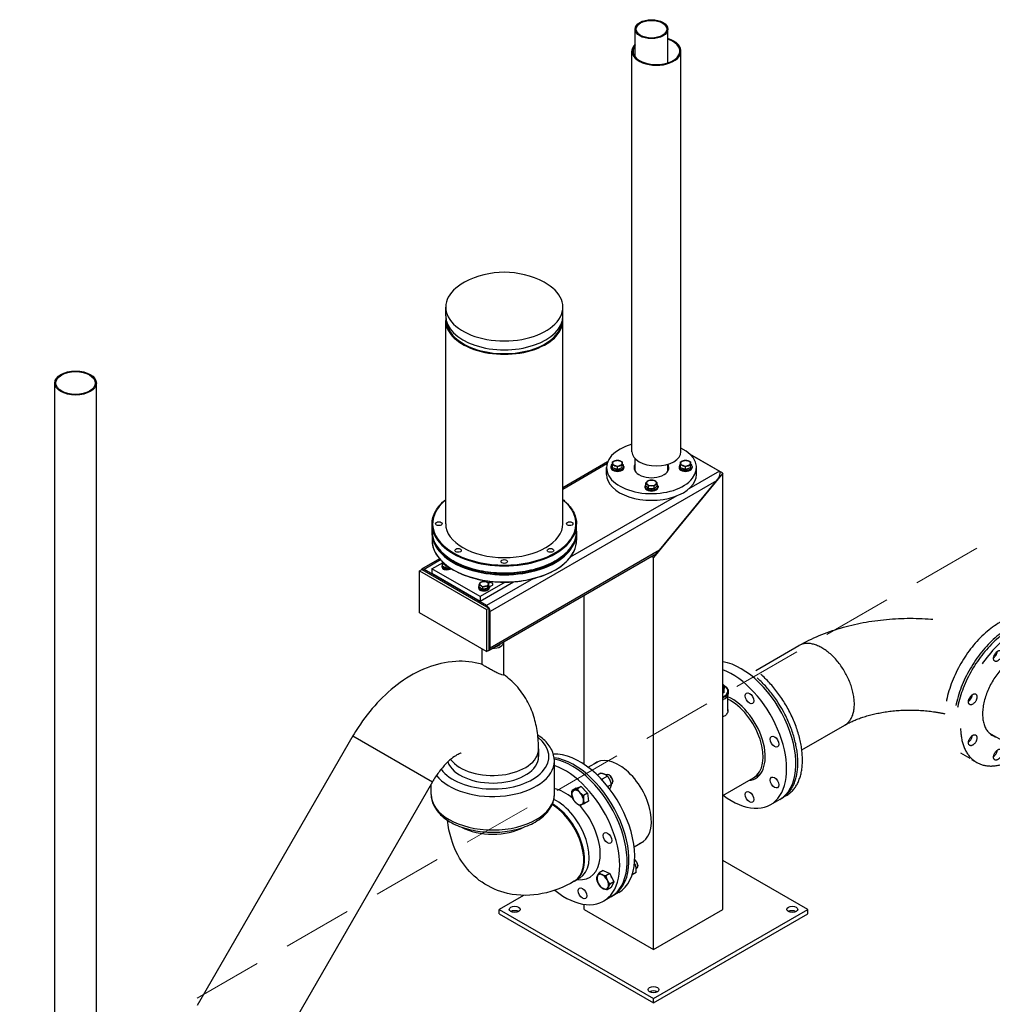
# Model space of a CAD drawing. Header units: millimetres. Extents: x -3789 to 8091, y -6405 to 1995.
# Tile 4 of 48: x -2703 to -1811, y -4896 to -3993. Entities that reach past the tile are written whole.
import ezdxf

# ---------------------------------------------------------------- set-up
doc = ezdxf.new("R2010")
doc.units = ezdxf.units.MM
doc.header["$LTSCALE"] = 20
doc.linetypes.add('HIDDEN', pattern=[9.525, 6.35, -3.175])
doc.layers.add('01-LINIE-025', color=1, linetype='CONTINUOUS')
doc.layers.add('02-LINIE-035', color=2, linetype='CONTINUOUS')
doc.layers.add('03-LINIE-050', color=3, linetype='CONTINUOUS', lineweight=13)

# ---------------------------------------------------------------- blocks, each defined once
blk = doc.blocks.new('A$C6add44f2')
at = {"layer": '03-LINIE-050', "linetype": 'HIDDEN'}
blk.add_line((0, 0), (-3747.7, -2163.7), dxfattribs=at)
blk = doc.blocks.new('A$Ccf1ddd91')
at = {"layer": '02-LINIE-035'}
for p, q in [((-316.7, 1572.4), (-316.7, 1622.7)), ((-256.4, 1560.9), (-256.4, 1622.7)), ((-322.4, 847.7), (-322.4, 1582.5)), ((-232.4, 847.7), (-232.4, 1582.5)), ((-664, 1096.7), (-664, 1113)), ((-449, 1096.7), (-449, 1113)), ((-664, 715.7), (-664, 1088.5)), ((-449, 715.7), (-449, 1088.5)), ((-1380.8, -243.1), (-1380.8, 973.7)), ((-1304.7, -243.1), (-1304.7, 973.7)), ((-316.7, 812.3), (-316.7, 834.9)), ((-155.6, 808.3), (-216.1, 843.3)), ((-216.1, 843.3), (-161.9, 812)), ((-367, 828.9), (-449, 781.6)), ((-368.2, 825.2), (-449, 778.5)), ((-369, 806.2), (-369, 818.5)), ((-361, 820.5), (-361, 818.5)), ((-358, 818), (-358, 823)), ((-349, 815), (-358, 818)), ((-349, 815), (-349, 820)), ((-340, 818), (-349, 815)), ((-340, 818), (-340, 823)), ((-337, 820.5), (-337, 818.5)), ((-256.4, 812.3), (-256.4, 824.7)), ((-236, 820.5), (-236, 818.5)), ((-233, 818), (-233, 823)), ((-224, 815), (-233, 818)), ((-224, 815), (-224, 820)), ((-215, 818), (-224, 815)), ((-215, 818), (-215, 823)), ((-212, 820.5), (-212, 818.5)), ((-204, 806.2), (-204, 818.5)), ((-155.6, 808.3), (-282.8, 653.4)), ((-161.9, 812), (-218.2, 779.5)), ((-155.6, 8.2), (-155.6, 808.3)), ((-167, 794.4), (-582.7, 554.4)), ((-298.5, 784.4), (-298.5, 782.4)), ((-296.9, 784.9), (-296.9, 789.9)), ((-291.7, 779.7), (-296.9, 784.9)), ((-291.7, 779.7), (-291.7, 784.7)), ((-281.3, 779.7), (-291.7, 779.7)), ((-276.1, 784.9), (-281.3, 779.7)), ((-281.3, 779.7), (-281.3, 784.7)), ((-276.1, 784.9), (-276.1, 789.9)), ((-274.5, 784.4), (-274.5, 782.4)), ((-271.6, 667), (-167, 794.4)), ((-240.3, 766.7), (-435.5, 654.1)), ((-689, 701.8), (-689, 714.8)), ((-424, 701.8), (-424, 714.8)), ((-689, 698.5), (-689, 685.4)), ((-424, 698.5), (-424, 685.4)), ((-675.1, 651.1), (-708.1, 632)), ((-281.6, 658.2), (-584.5, 483.3)), ((-271.6, 667), (-582.7, 487.4)), ((-282.8, 653.4), (-286.4, 655.4)), ((-282.8, -65.3), (-282.8, 653.4)), ((-673.3, 649.1), (-703.6, 631.6)), ((-689.1, 633), (-668.9, 644.7)), ((-689.1, 633), (-689.1, 624.8)), ((-600.7, 582), (-689.1, 633)), ((-670.8, 638.7), (-670.8, 637.1)), ((-669.7, 637.8), (-669.7, 642)), ((-663.2, 634), (-669.7, 637.8)), ((-668.6, 632.6), (-668.6, 633.4)), ((-663.2, 634), (-663.2, 638.2)), ((-656.7, 635.1), (-663.2, 634)), ((-712.1, 629.1), (-707.8, 631.6)), ((-712.1, 629.1), (-589, 558.1)), ((-712.1, 552.4), (-712.1, 629.1)), ((-707.8, 631.6), (-584.8, 560.5)), ((-589, 565.4), (-703.6, 631.6)), ((-689.1, 624.8), (-600.7, 573.8)), ((-665.8, 632.1), (-665.8, 631.7)), ((-503.1, 615), (-589, 565.4)), ((-603.6, 599.9), (-603.6, 598.3)), ((-602.5, 599), (-602.5, 603.2)), ((-596, 595.3), (-602.5, 599)), ((-600.7, 573.8), (-539.4, 609.2)), ((-554.7, 608.5), (-600.7, 582)), ((-596, 595.3), (-596, 599.4)), ((-587.1, 596.6), (-596, 595.3)), ((-584.7, 601.8), (-587.1, 596.6)), ((-587.1, 596.6), (-587.1, 600.8)), ((-584.7, 601.8), (-584.7, 605.9)), ((-578.8, 602.6), (-583.6, 599.8)), ((-583.6, 599.9), (-583.6, 598.3)), ((-601.4, 594.7), (-601.4, 593.8)), ((-600.7, 582), (-600.7, 573.8)), ((-598.6, 593.3), (-598.6, 593)), ((-410.1, 274.4), (-410.1, 584)), ((-589, 558.1), (-584.8, 560.5)), ((-584.8, 560.5), (-584.8, 483.8)), ((-589, 481.3), (-712.1, 552.4)), ((-589, 558.1), (-589, 481.3)), ((-582.7, 487.4), (-582.7, 554.4)), ((-564.3, 494.8), (-563.6, 495.2)), ((-557.7, 498.5), (-557.7, 438.2)), ((-597.7, 486.3), (-597.7, 457.9)), ((-589, 481.3), (-584.8, 483.8)), ((-153, 406.1), (-155.6, 404.6)), ((-153, 406.1), (-153, 413.4)), ((-146.3, 372), (-146.3, 400.4)), ((-145.2, 404.6), (-145.2, 407.8)), ((-834.1, 326.4), (-1119.7, -168.3)), ((-834.1, 326.4), (-688.3, 242.3)), ((-493.6, 302.5), (-493.6, 288.6)), ((-464.7, 219.2), (-464.7, 280.5)), ((-402.5, 269), (-384.7, 279.2)), ((-379.5, 257.9), (-385.6, 254.4)), ((-370.4, 254.9), (-369.6, 255.4)), ((-363.5, 254.2), (-364.6, 254.9)), ((-99.3, 249.6), (-86.2, 257.2)), ((-688.3, 242.3), (-974, -252.5)), ((-690.7, 219.2), (-690.7, 238.1)), ((-367.3, 252.8), (-377.2, 247.1)), ((-359.9, 237.3), (-366.6, 233.4)), ((-360, 237.8), (-359.6, 238)), ((-357.5, 243.9), (-357.5, 242.6)), ((-155.6, 217.2), (-99.3, 249.6)), ((-424.9, 230.4), (-432.2, 226.1)), ((-424.9, 230.4), (-415.2, 233.4)), ((-415.2, 233.4), (-422.5, 229.1)), ((-415.2, 233.4), (-403.9, 221.4)), ((-403.9, 221.4), (-411.2, 217.2)), ((-403.9, 221.4), (-402.3, 206.5)), ((-402.3, 206.5), (-409.6, 202.2)), ((-51.1, 210.1), (-68.1, 200.3)), ((-318.3, 123.2), (-300.6, 133.5)), ((-316.4, 90.9), (-318, 89.9)), ((0, 8.2), (-155.6, 98)), ((-375.1, 79.4), (-382.4, 75.2)), ((-375.1, 79.4), (-363, 74.2)), ((-363, 74.2), (-370.3, 70)), ((-363, 74.2), (-355.5, 58.7)), ((-314.8, 75.9), (-322, 71.8)), ((-314.5, 83), (-313.7, 83.5)), ((-311.6, 89.3), (-311.6, 88.1)), ((-418.3, 65.5), (-426.7, 60.6)), ((-423.9, 62.3), (-413.3, 63.1)), ((-355.5, 58.7), (-362.8, 54.5)), ((-355.5, 58.7), (-360.2, 48.4)), ((-360.2, 48.4), (-367.5, 44.1)), ((-346.7, 39.5), (-357.3, 33.4)), ((-521.1, 33.9), (-565.7, 8.2)), ((-360.8, 31.3), (-374.2, 23.6)), ((-565.7, 8.2), (-282.8, -155.1)), ((-565.7, 0), (-565.7, 8.2)), ((-565.7, 0), (-282.8, -163.3)), ((-410.1, 8.2), (-410.1, 17.6)), ((-410.1, 8.2), (-282.8, -65.3)), ((-282.8, -155.1), (0, 8.2)), ((-282.8, -65.3), (-155.6, 8.2)), ((-282.8, -163.3), (0, 0)), ((0, 0), (0, 8.2)), ((-282.8, -163.3), (-282.8, -155.1))]:
    blk.add_line(p, q, dxfattribs=at)
blk.add_arc((-556.5, 1021.8), 155, 61.9233, 118.0767, dxfattribs=at)
for centre, major_axis in [((-286.5, 1622.7), (30.1, 0)), ((-286.5, 1622.7), (-28.1, 0)), ((-1342.8, 973.7), (38.1, 0)), ((-1342.8, 973.7), (36.1, 0)), ((-676.5, 715.7), (-6, 0)), ((-436.5, 715.7), (6, 0)), ((-641.3, 666.7), (-6, 0)), ((-471.6, 666.7), (-6, 0)), ((-556.5, 646.4), (-6, 0)), ((-106.8, 395.5), (-5.5, 9.53)), ((-60.9, 316), (-5.5, 9.53)), ((-60.9, 241), (5.5, -9.53)), ((-106.8, 214.5), (5.5, -9.53)), ((-367.1, 139.2), (-5.5, 9.53)), ((-413, 37.7), (-5.5, 9.53)), ((-537.4, 8.2), (-10, 0)), ((-28.3, 8.2), (10, 0)), ((-282.8, -138.8), (10, 0))]:
    blk.add_ellipse(centre, major_axis=major_axis, ratio=0.57735, dxfattribs=at)
for centre, major_axis, ratio, start_param, end_param in [((-277.4, 1582.5), (43, 0), 0.57735, 2.720084, 7.342061), ((-277.4, 1582.5), (45, 0), 0.57735, 2.629903, 7.366863), ((-556.5, 1113), (-107.5, 0), 0.57735, 5.458265, 10.249698), ((-556.5, 1088.5), (-107.5, 0), 0.57735, 6.21736, 9.490603), ((-556.5, 1096.7), (-107.5, 0), 0.57735, 0, 3.141593), ((-556.5, 1088.5), (-105.5, 0), 0.57735, 0.07581, 3.065783), ((-286.5, 818.5), (-82.5, 0), 0.57735, 5.16278, 10.280608), ((-349, 826.6), (-9, 0), 0.57735, 5.235988, 6.283185), ((-349, 826.6), (-9, 0), 0.57735, 4.18879, 5.235988), ((-349, 826.6), (9, 0), 0.57735, 0, 1.047198), ((-277.4, 847.7), (45, 0), 0.57735, 3.141593, 6.283185), ((-224, 826.6), (-9, 0), 0.57735, 5.235988, 6.283185), ((-224, 826.6), (-9, 0), 0.57735, 4.18879, 5.235988), ((-224, 826.6), (9, 0), 0.57735, 0, 1.047198), ((-349, 820.5), (-12, 0), 0.57735, 5.560451, 10.147512), ((-349, 818.5), (-12, 0), 0.57735, 0, 3.141593), ((-349, 826.6), (-9, 0), 0.57735, 0, 1.047198), ((-349, 820.5), (-8.31, 0), 0.57735, 0.937511, 1.156884), ((-349, 826.6), (9, 0), 0.57735, 4.18879, 5.235988), ((-349, 820.5), (-8.31, 0), 0.57735, 1.984708, 2.204082), ((-349, 826.6), (9, 0), 0.57735, 5.235988, 6.283185), ((-286.5, 818.5), (32, 0), 0.57735, 2.799896, 6.624882), ((-224, 820.5), (-12, 0), 0.57735, 5.560451, 10.147512), ((-224, 818.5), (-12, 0), 0.57735, 0, 3.141593), ((-224, 826.6), (-9, 0), 0.57735, 0, 1.047198), ((-224, 820.5), (-8.31, 0), 0.57735, 0.937511, 1.156884), ((-224, 826.6), (9, 0), 0.57735, 4.18879, 5.235988), ((-224, 820.5), (-8.31, 0), 0.57735, 1.984708, 2.204082), ((-224, 826.6), (9, 0), 0.57735, 5.235988, 6.283185), ((-286.5, 806.2), (-82.5, 0), 0.57735, 0, 3.141593), ((-286.5, 806.2), (-32, 0), 0.57735, 5.941489, 5.945339), ((-286.5, 790.5), (-9, 0), 0.57735, 4.712389, 5.759587), ((-286.5, 790.5), (-9, 0), 0.57735, 3.665191, 4.712389), ((-286.5, 806.2), (32, 0), 0.57735, 0.337847, 0.341697), ((-173.4, 798), (11.9, 13.6), 0.398723, 4.791202, 6.361999), ((-286.5, 784.4), (-12, 0), 0.57735, 5.759587, 9.948377), ((-286.5, 782.4), (-12, 0), 0.57735, 0, 3.141593), ((-286.5, 790.5), (-9, 0), 0.57735, 5.759587, 6.806784), ((-286.5, 790.5), (9, 0), 0.57735, 3.665191, 4.712389), ((-286.5, 784.4), (-8.31, 0), 0.57735, 1.372057, 1.769535), ((-286.5, 790.5), (9, 0), 0.57735, 4.712389, 5.759587), ((-286.5, 790.5), (9, 0), 0.57735, 5.759587, 6.806784), ((-556.5, 715.7), (131.5, 0), 0.57735, 2.527837, 6.896941), ((-556.5, 714.8), (-132.5, 0), 0.57735, 0, 3.141593), ((-556.5, 715.7), (107.5, 0), 0.57735, 3.141593, 6.283185), ((-556.5, 701.8), (132.5, 0), 0.57735, 3.141593, 6.283185), ((-556.5, 698.5), (-132.5, 0), 0.57735, 0, 3.141593), ((-556.5, 685.4), (132.5, 0), 0.57735, 3.141593, 6.283185), ((-556.5, 699.3), (131.5, 0), 0.57735, 3.380454, 6.044324), ((-278, 670.7), (11.9, 13.6), 0.398723, 4.005804, 4.791202), ((-703.6, 624.2), (-4.5, 7.79), 0.57735, 5.497787, 6.623022), ((-660.8, 638.7), (-10, 0), 0.57735, 5.814768, 8.467526), ((-660.8, 637.1), (-10, 0), 0.57735, 0, 2.375011), ((-664.9, 634.7), (-5.25, 0), 0.57735, 6.208236, 7.928931), ((-660.8, 643.9), (-8, 0), 0.57735, 6.155993, 7.068583), ((-660.8, 643.9), (8, 0), 0.57735, 3.926991, 4.464577), ((-660.8, 638.7), (-7.31, 0), 0.57735, 1.640356, 2.024836), ((-577.7, 646.3), (62.5, 0), 0.57735, 4.241316, 4.568029), ((-593.6, 599.9), (-10, 0), 0.57735, 5.814768, 9.893195), ((-593.6, 598.3), (-10, 0), 0.57735, 0, 3.141593), ((-597.7, 595.9), (-5.25, 0), 0.57735, 6.208236, 7.928931), ((-593.6, 605.1), (-8, 0), 0.57735, 6.021386, 7.068583), ((-593.6, 605.1), (-8, 0), 0.57735, 4.974188, 6.021386), ((-593.6, 605.1), (8, 0), 0.57735, 3.926991, 4.974188), ((-593.6, 605.1), (-8, 0), 0.57735, 3.926991, 4.974188), ((-593.6, 599.9), (-7.32, 0), 0.57735, 1.640356, 2.024836), ((-593.6, 605.1), (8, 0), 0.57735, 4.974188, 6.021386), ((-593.6, 605.1), (8, 0), 0.57735, 6.021386, 7.068583), ((-582.5, 604.7), (5.25, 0), 0.57735, 5.497787, 8.570532), ((-589, 558.1), (-4.5, 7.79), 0.57735, 3.926991, 5.497787), ((-577.7, 498.5), (20, 0), 0.57735, 4.683513, 6.312062), ((-577.7, 498.5), (15, 0), 0.57735, 5.082982, 5.864995), ((-577.7, 502.6), (19, 0), 0.57735, 5.328352, 5.497787), ((-577.7, 503.4), (-20, 0), 0.57735, 2.191059, 2.52133), ((-589, 491.1), (4.5, -7.79), 0.57735, 5.943348, 7.068583), ((-122.3, 333.5), (71.2, -123.4), 0.57735, 0, 2.692312), ((-139.3, 323.7), (71.2, -123.4), 0.57735, 5.3441, 8.801492), ((-169.7, 418.5), (14.3, 0), 0.57735, 6.125187, 6.441183), ((-169.7, 408.7), (23.5, 0), 0.57735, 5.358133, 7.149407), ((-169.7, 407.8), (24.5, 0), 0.57735, 5.327721, 6.283185), ((-169.7, 404.6), (24.5, 0), 0.57735, 5.327721, 6.283185), ((-139.3, 323.7), (43.5, -75.3), 0.57735, 6.026518, 8.753506), ((-169.7, 403.8), (23.4, 0), 0.57735, 5.361357, 5.410775), ((-141.4, 322.5), (42.1, -72.9), 0.57735, 0, 2.438371), ((-141.4, 322.5), (42.1, -72.9), 0.57735, 0, 2.438371), ((-577.7, 288.6), (103, 0), 0.57735, 3.544869, 6.914924), ((-577.7, 302.5), (84.2, 0), 0.57735, 3.549572, 6.283185), ((-417.9, 162.9), (-71.3, 123.4), 0.57735, 3.141593, 6.000629), ((-577.7, 280.5), (113, 0), 0.57735, 3.560234, 6.283185), ((-577.7, 288.6), (84.2, 0), 0.57735, 3.348229, 6.283185), ((-428.5, 156.8), (71.2, -123.4), 0.57735, 6.258372, 9.010943), ((-432, 154.7), (71.2, -123.4), 0.57735, 0, 2.687544), ((-445.5, 147), (71.3, -123.4), 0.57735, 5.312659, 8.831392), ((-346.5, 204.1), (-42.3, 73.2), 0.57735, 3.050545, 6.374233), ((-343.7, 205.8), (-42.2, 73.2), 0.57735, 0.033479, 0.091048), ((-364.6, 246.7), (-5, 8.66), 0.57735, 3.141593, 6.283185), ((-363.5, 247.3), (-4.23, 7.33), 0.57735, 3.926926, 5.497852), ((-122.3, 333.5), (43.5, -75.3), 0.57735, 6.026518, 6.086863), ((-122.3, 333.5), (43.1, -74.6), 0.57735, 6.067289, 6.110507), ((-577.7, 219.2), (113, 0), 0.57735, 3.141593, 6.283185), ((-445.5, 147), (-46, 79.7), 0.57735, 5.270288, 5.797856), ((-421.8, 213.6), (-7.5, 13), 0.57735, 6.152286, 7.199483), ((-421.8, 213.6), (7.5, -13), 0.57735, 4.057891, 5.105088), ((-421.8, 213.6), (-7.5, 13), 0.57735, 5.105088, 6.152286), ((-421.8, 213.6), (-7.5, 13), 0.57735, 4.057891, 5.105088), ((-413, 218.7), (7, -12.2), 0.57735, 1.822242, 2.104748), ((-470.2, 132.7), (42.1, -72.9), 0.57735, 0, 2.331302), ((-468.8, 133.5), (42.1, -72.9), 0.57735, 6.266379, 8.628803), ((-460.3, 138.4), (42.1, -72.9), 0.57735, 0, 2.446434), ((-421.8, 213.6), (7.5, -13), 0.57735, 5.105088, 6.152286), ((-445.5, 147), (46, -79.7), 0.57735, 6.015683, 8.207086), ((-421.8, 213.6), (7.5, -13), 0.57735, 6.152286, 7.199483), ((-577.7, 194.7), (-84.2, 0), 0.57735, 0.822101, 2.319492), ((-577.7, 194.7), (84.2, 0), 0.57735, 3.963693, 5.461085), ((-343.7, 205.8), (42.2, -73.2), 0.57735, 6.192137, 6.249707), ((-317.6, 92.8), (-4.23, 7.33), 0.57735, 3.926926, 5.440173), ((-318.7, 92.2), (5, -8.66), 0.57735, 0, 2.153566), ((-375.9, 59.1), (-7.5, 13), 0.57735, 5.628687, 6.675884), ((-375.9, 59.1), (-7.5, 13), 0.57735, 0.392699, 1.439897), ((-375.9, 59.1), (7.5, -13), 0.57735, 4.581489, 5.628687), ((-375.9, 59.1), (-7.5, 13), 0.57735, 4.581489, 5.628687), ((-375.9, 59.1), (7.5, -13), 0.57735, 0.392699, 1.439897), ((-367.1, 64.2), (7, -12.2), 0.57735, 1.264265, 1.615528), ((-375.9, 59.1), (7.5, -13), 0.57735, 5.628687, 6.675884), ((-537.4, 0), (-10, 0), 0.57735, 3.926991, 5.497787), ((-28.3, 0), (-10, 0), 0.57735, 3.926991, 5.497787), ((-282.8, -147), (-10, 0), 0.57735, 3.926991, 5.497787)]:
    blk.add_ellipse(centre, major_axis=major_axis, ratio=ratio, start_param=start_param, end_param=end_param, dxfattribs=at)
for points, weights in [([(-358, 829), (-355.6, 830.4), (-353.5, 831.1)], [1, 1.0379548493, 1]), ([(-353.5, 831.1), (-351.4, 831.8), (-349, 832)], [1, 1.0379548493, 1]), ([(-349, 832), (-346.6, 831.8), (-344.5, 831.1)], [1, 1.0379548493, 1]), ([(-344.5, 831.1), (-342.4, 830.4), (-340, 829)], [1, 1.0379548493, 1]), ([(-233, 829), (-230.6, 830.4), (-228.5, 831.1)], [1, 1.0379548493, 1]), ([(-228.5, 831.1), (-226.4, 831.8), (-224, 832)], [1, 1.0379548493, 1]), ([(-224, 832), (-221.6, 831.8), (-219.5, 831.1)], [1, 1.0379548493, 1]), ([(-219.5, 831.1), (-217.4, 830.4), (-215, 829)], [1, 1.0379548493, 1]), ([(-358, 826.6), (-358, 828), (-358, 829)], [1, 1.0379548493, 1]), ([(-358, 823), (-358, 825.2), (-358, 826.6)], [1, 1.0379548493, 1]), ([(-353.5, 822.1), (-355.6, 822.8), (-358, 823)], [1, 1.0379548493, 1]), ([(-349, 820), (-351.4, 821.4), (-353.5, 822.1)], [1, 1.0379548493, 1]), ([(-344.5, 822.1), (-346.6, 821.4), (-349, 820)], [1, 1.0379548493, 1]), ([(-340, 823), (-342.4, 822.8), (-344.5, 822.1)], [1, 1.0379548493, 1]), ([(-340, 829), (-340, 828), (-340, 826.6)], [1, 1.0379548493, 1]), ([(-340, 826.6), (-340, 825.2), (-340, 823)], [1, 1.0379548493, 1]), ([(-233, 826.6), (-233, 828), (-233, 829)], [1, 1.0379548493, 1]), ([(-233, 823), (-233, 825.2), (-233, 826.6)], [1, 1.0379548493, 1]), ([(-228.5, 822.1), (-230.6, 822.8), (-233, 823)], [1, 1.0379548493, 1]), ([(-224, 820), (-226.4, 821.4), (-228.5, 822.1)], [1, 1.0379548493, 1]), ([(-219.5, 822.1), (-221.6, 821.4), (-224, 820)], [1, 1.0379548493, 1]), ([(-215, 823), (-217.4, 822.8), (-219.5, 822.1)], [1, 1.0379548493, 1]), ([(-215, 829), (-215, 828), (-215, 826.6)], [1, 1.0379548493, 1]), ([(-215, 826.6), (-215, 825.2), (-215, 823)], [1, 1.0379548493, 1]), ([(-294.3, 793.1), (-293.1, 794.3), (-291.7, 795.1)], [1, 1.0379548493, 1]), ([(-291.7, 795.1), (-288.9, 795.7), (-286.5, 795.7)], [1, 1.0379548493, 1]), ([(-286.5, 795.7), (-284.1, 795.7), (-281.3, 795.1)], [1, 1.0379548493, 1]), ([(-281.3, 795.1), (-279.9, 794.3), (-278.7, 793.1)], [1, 1.0379548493, 1]), ([(-296.9, 789.9), (-295.5, 791.9), (-294.3, 793.1)], [1, 1.0379548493, 1]), ([(-294.3, 787.9), (-295.5, 789.1), (-296.9, 789.9)], [1, 1.0379548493, 1]), ([(-291.7, 784.7), (-293.1, 786.7), (-294.3, 787.9)], [1, 1.0379548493, 1]), ([(-286.5, 785.3), (-288.9, 785.3), (-291.7, 784.7)], [1, 1.0379548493, 1]), ([(-281.3, 784.7), (-284.1, 785.3), (-286.5, 785.3)], [1, 1.0379548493, 1]), ([(-278.7, 787.9), (-279.9, 786.7), (-281.3, 784.7)], [1, 1.0379548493, 1]), ([(-278.7, 793.1), (-277.5, 791.9), (-276.1, 789.9)], [1, 1.0379548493, 1]), ([(-276.1, 789.9), (-277.5, 789.1), (-278.7, 787.9)], [1, 1.0379548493, 1]), ([(-669.7, 642), (-669.2, 643.5), (-668.8, 644.6)], [1, 1.02963209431, 1.0129954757]), ([(-666.4, 640.7), (-668, 641.5), (-669.7, 642)], [1, 1.0379548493, 1]), ([(-663.2, 638.2), (-664.9, 639.8), (-666.4, 640.7)], [1, 1.0379548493, 1]), ([(-661.8, 638.7), (-662.5, 638.5), (-663.2, 638.2)], [1.01576922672, 1.0111746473, 1]), ([(-602.5, 603.2), (-601.9, 605.1), (-601.3, 606.3)], [1, 1.0379548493, 1]), ([(-599.3, 601.9), (-600.8, 602.8), (-602.5, 603.2)], [1, 1.0379548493, 1]), ([(-601.3, 606.3), (-600.8, 607.5), (-600.1, 608.3)], [1, 1.0379548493, 1]), ([(-600.1, 608.3), (-597.8, 609.3), (-595.7, 609.6)], [1, 1.0379548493, 1]), ([(-596, 599.4), (-597.8, 601), (-599.3, 601.9)], [1, 1.0379548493, 1]), ([(-591.5, 600.7), (-593.6, 600.4), (-596, 599.4)], [1, 1.0379548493, 1]), ([(-595.7, 609.6), (-593.6, 609.9), (-591.2, 609.7)], [1, 1.0379548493, 1]), ([(-587.1, 600.8), (-589.5, 601), (-591.5, 600.7)], [1, 1.0379548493, 1]), ([(-591.2, 609.7), (-589.5, 609.3), (-588, 608.4)], [1, 1.0379548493, 1]), ([(-588, 608.4), (-586.4, 607.5), (-584.7, 605.9)], [1, 1.0379548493, 1]), ([(-585.9, 604), (-586.4, 602.8), (-587.1, 600.8)], [1, 1.0379548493, 1]), ([(-584.7, 605.9), (-585.3, 605.1), (-585.9, 604)], [1, 1.0379548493, 1]), ([(-367.3, 252.8), (-371.6, 256.4), (-379.5, 257.9)], [1, 1.15470053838, 1]), ([(-378.6, 247.4), (-377.9, 247.2), (-377.2, 247.1)], [1.02354020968, 1.01283497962, 1]), ([(-377.2, 247.1), (-377, 246.2), (-376.8, 245.4)], [1, 1.01333449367, 1.02437024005]), ([(-359.9, 237.3), (-361.8, 246), (-367.3, 252.8)], [1, 1.15470053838, 1]), ([(-363.2, 229), (-360.3, 233.7), (-359.9, 237.3)], [1.04183104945, 1.12976611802, 1]), ([(-432.4, 218.1), (-432.7, 221.6), (-432.2, 226.1)], [1, 1.0379548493, 1]), ([(-430.6, 211.2), (-432, 214.6), (-432.4, 218.1)], [1, 1.0379548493, 1]), ([(-432.2, 226.1), (-430.6, 226.4), (-428.3, 227.1)], [1, 1.0379548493, 1]), ([(-428.3, 227.1), (-426, 227.8), (-422.5, 229.1)], [1, 1.0379548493, 1]), ([(-422.5, 229.1), (-420.4, 225.4), (-417.8, 222.6)], [1, 1.0379548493, 1]), ([(-417.8, 222.6), (-415.2, 219.8), (-411.2, 217.2)], [1, 1.0379548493, 1]), ([(-411.2, 217.2), (-411.7, 212.6), (-411.3, 209.2)], [1, 1.0379548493, 1]), ([(-425.9, 204.7), (-428.5, 207.4), (-430.6, 211.2)], [1, 1.0379548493, 1]), ([(-419.3, 199.2), (-423.3, 201.9), (-425.9, 204.7)], [1, 1.0379548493, 1]), ([(-415.4, 200.2), (-417.6, 199.5), (-419.3, 199.2)], [1, 1.0379548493, 1]), ([(-409.6, 202.2), (-413.1, 200.9), (-415.4, 200.2)], [1, 1.0379548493, 1]), ([(-411.3, 209.2), (-411, 205.7), (-409.6, 202.2)], [1, 1.0379548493, 1]), ([(-316.4, 90.9), (-317, 92), (-317.7, 93.1)], [1, 1.02261874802, 1.03862332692]), ([(-314.8, 75.9), (-313.8, 84.4), (-316.4, 90.9)], [1, 1.15470053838, 1]), ([(-385.7, 69.5), (-384.6, 71.9), (-382.4, 75.2)], [1, 1.0379548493, 1]), ([(-382.4, 75.2), (-380.1, 73.3), (-377.3, 72.1)], [1, 1.0379548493, 1]), ([(-387.1, 64.8), (-386.8, 67.1), (-385.7, 69.5)], [1, 1.0379548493, 1]), ([(-384.3, 56.5), (-386.1, 60.1), (-387.1, 64.8)], [1, 1.0379548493, 1]), ([(-379.7, 49.3), (-382.6, 52.9), (-384.3, 56.5)], [1, 1.0379548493, 1]), ([(-377.3, 72.1), (-374.5, 70.9), (-370.3, 70)], [1, 1.0379548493, 1]), ([(-370.3, 70), (-369.2, 65.3), (-367.5, 61.7)], [1, 1.0379548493, 1]), ([(-367.5, 61.7), (-365.8, 58.1), (-362.8, 54.5)], [1, 1.0379548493, 1]), ([(-362.8, 54.5), (-365, 51.2), (-366.1, 48.8)], [1, 1.0379548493, 1]), ([(-374.5, 46.2), (-377.4, 47.4), (-379.7, 49.3)], [1, 1.0379548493, 1]), ([(-367.5, 44.1), (-371.7, 45), (-374.5, 46.2)], [1, 1.0379548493, 1]), ([(-366.1, 48.8), (-367.2, 46.4), (-367.5, 44.1)], [1, 1.0379548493, 1])]:
    blk.add_rational_spline(points, weights, degree=2, dxfattribs=at)
for points, knots in [([(-689, 714.8), (-689, 723), (-686.7, 731.2), (-678.1, 746.4), (-671.9, 753.5), (-664, 759.9)], [3.9269908, 3.9269908, 3.9269908, 3.9269908, 4.2422504, 4.2422504, 4.5489805, 4.5489805, 4.5489805, 4.5489805]), ([(-449, 759.9), (-447.9, 759), (-446.9, 758.1), (-438.1, 750.4), (-432.2, 742.8), (-425.5, 728.3), (-424, 721.6), (-424, 714.8)], [6.4465938, 6.4465938, 6.4465938, 6.4465938, 6.4874272, 6.4874272, 6.8083439, 6.8083439, 7.0685835, 7.0685835, 7.0685835, 7.0685835]), ([(-424, 701.8), (-424, 693.6), (-426.2, 685.5), (-435, 669.9), (-441.6, 662.6), (-458.3, 649.4), (-468.6, 643.6), (-491.7, 634.2), (-504.6, 630.5), (-531.7, 625.8), (-545.9, 624.7), (-574.1, 625.1), (-588.2, 626.6), (-614.8, 632.2), (-627.3, 636.2), (-649.5, 646.4), (-659.2, 652.5), (-674.9, 666.2), (-680.8, 673.8), (-687.5, 688.3), (-689, 695), (-689, 701.8)], [0.785398, 0.785398, 0.785398, 0.785398, 1.100658, 1.100658, 1.419263, 1.419263, 1.740352, 1.740352, 2.061582, 2.061582, 2.382596, 2.382596, 2.703531, 2.703531, 3.024574, 3.024574, 3.345835, 3.345835, 3.666751, 3.666751, 3.926991, 3.926991, 3.926991, 3.926991]), ([(-689, 685.4), (-689, 677.3), (-686.7, 669.1), (-678, 653.6), (-671.4, 646.3), (-654.6, 633.1), (-644.4, 627.3), (-621.3, 617.8), (-608.4, 614.2), (-581.3, 609.4), (-567.1, 608.3), (-538.9, 608.8), (-524.8, 610.3), (-498.2, 615.9), (-485.7, 619.9), (-463.5, 630), (-453.7, 636.1), (-438.1, 649.9), (-432.2, 657.5), (-425.5, 672), (-424, 678.7), (-424, 685.4)], [2.356194, 2.356194, 2.356194, 2.356194, 2.671454, 2.671454, 2.990059, 2.990059, 3.311148, 3.311148, 3.632378, 3.632378, 3.953392, 3.953392, 4.274327, 4.274327, 4.595371, 4.595371, 4.916631, 4.916631, 5.237548, 5.237548, 5.497787, 5.497787, 5.497787, 5.497787]), ([(-597.7, 457.9), (-613.6, 462.5), (-629.9, 464), (-664.1, 462.1), (-681.7, 457.8), (-715.9, 444.6), (-732.2, 435.3), (-762.6, 413.5), (-776.6, 400.9), (-802.3, 373.2), (-814, 358.1), (-827.8, 336.9), (-831, 331.7), (-834.1, 326.4)], [4.07046, 4.07046, 4.07046, 4.07046, 4.286767, 4.286767, 4.548835, 4.548835, 4.834611, 4.834611, 5.120387, 5.120387, 5.406163, 5.406163, 5.497787, 5.497787, 5.497787, 5.497787]), ([(-557.7, 438.2), (-557.7, 438.1), (-557.7, 438), (-558.2, 437.7), (-559.2, 437.8), (-562.6, 438.9), (-565.1, 439.9), (-570.4, 442.5), (-573.1, 443.8), (-578.6, 446.8), (-581.2, 448.2), (-585.5, 450.6), (-587.3, 451.6), (-590.3, 453.3), (-591.5, 454), (-593.8, 455.3), (-594.7, 455.9), (-596.5, 457), (-597.1, 457.4), (-597.6, 457.7), (-597.7, 457.8), (-597.7, 457.9)], [-9.576084, -9.576084, -9.576084, -9.576084, -9.318355, -9.318355, -8.215184, -8.215184, -6.942868, -6.942868, -5.931818, -5.931818, -4.98839, -4.98839, -4.323038, -4.323038, -3.77997, -3.77997, -3.206919, -3.206919, -2.43351, -2.43351, -2.034724, -2.034724, -2.034724, -2.034724]), ([(-493.6, 302.5), (-493.6, 312.4), (-494.2, 322.4), (-497.1, 342.4), (-499.3, 352.4), (-505.6, 372.3), (-509.8, 382.1), (-520.5, 401.2), (-527, 410.5), (-541.5, 426.3), (-549.2, 433.1), (-557.7, 439)], [3.1415927, 3.1415927, 3.1415927, 3.1415927, 3.2928755, 3.2928755, 3.4441584, 3.4441584, 3.5954413, 3.5954413, 3.7467242, 3.7467242, 3.8792599, 3.8792599, 3.8792599, 3.8792599]), ([(-155.6, 421.4), (-155.4, 421.1), (-155.3, 420.9), (-155.2, 420.6), (-154.9, 420.1), (-154.7, 419.4), (-154.1, 418), (-153.8, 417.3), (-153.4, 416), (-153.3, 415.5), (-153.1, 414.7), (-153.1, 414.4), (-153, 413.9), (-153, 413.6), (-153, 413.4)], [-0.129499, -0.129499, -0.129499, -0.129499, 0, 0, 0, 0.310852, 0.310852, 0.621703, 0.621703, 0.770748, 0.770748, 0.862035, 0.862035, 0.931208, 0.931208, 0.931208, 0.931208]), ([(-145.2, 407.8), (-145.2, 409.4), (-145.6, 410.9), (-147.1, 413.7), (-148.3, 415.1), (-151.1, 417.5), (-152.8, 418.5), (-154.6, 419.4)], [1.3089969, 1.3089969, 1.3089969, 1.3089969, 1.6053385, 1.6053385, 1.9160634, 1.9160634, 2.2069481, 2.2069481, 2.2069481, 2.2069481]), ([(-153, 413.4), (-153, 413.6), (-153, 413.8), (-153.2, 414.1), (-153.4, 414.2), (-153.8, 414.4), (-154.2, 414.4), (-154.8, 414.3), (-155.2, 414.2), (-155.6, 414)], [-0.9312085, -0.9312085, -0.9312085, -0.9312085, -0.8620346, -0.8620346, -0.7707484, -0.7707484, -0.6217032, -0.6217032, -0.4702725, -0.4702725, -0.4702725, -0.4702725]), ([(-146.3, 375), (-146.2, 374.5), (-146.2, 374), (-146.2, 372.5), (-146.3, 371.5), (-146.9, 369.4), (-147.4, 368.4), (-148.6, 366.4), (-149.3, 365.5), (-151.1, 363.9), (-152, 363.2), (-153.1, 362.6)], [12.248828, 12.248828, 12.248828, 12.248828, 12.464591, 12.464591, 12.909811, 12.909811, 13.355032, 13.355032, 13.800252, 13.800252, 14.245472, 14.245472, 14.245472, 14.245472]), ([(-464.7, 280.5), (-464.7, 287.5), (-466.4, 294.5), (-473, 307.9), (-478, 314.3), (-487.6, 322.9), (-491.2, 325.7), (-495.1, 328.2)], [3.9269908, 3.9269908, 3.9269908, 3.9269908, 4.2009915, 4.2009915, 4.4973053, 4.4973053, 4.6510308, 4.6510308, 4.6510308, 4.6510308]), ([(-635.3, 295.2), (-635.3, 295.2), (-635.5, 295.1), (-636.9, 294.7), (-638.8, 294), (-643.9, 291.3), (-647.1, 289.3), (-654.5, 283.7), (-658.8, 280.1), (-667.7, 271.1), (-672.4, 265.6), (-680.9, 254.2), (-684.8, 248.3), (-688.3, 242.3)], [4.392169, 4.392169, 4.392169, 4.392169, 4.480305, 4.480305, 4.670417, 4.670417, 4.862649, 4.862649, 5.069976, 5.069976, 5.294339, 5.294339, 5.497787, 5.497787, 5.497787, 5.497787]), ([(-690.7, 219.2), (-690.7, 212.2), (-689, 205.2), (-682.4, 191.8), (-677.4, 185.4), (-664.1, 173.4), (-655.6, 168), (-636.2, 159.1), (-625.3, 155.6), (-602.3, 151), (-590.3, 149.8), (-566.2, 149.7), (-554.1, 150.9), (-531.2, 155.4), (-520.3, 158.7), (-500.6, 167.5), (-491.8, 173), (-477.6, 185.6), (-472.1, 192.8), (-466.1, 206.6), (-464.7, 212.9), (-464.7, 219.2)], [0.785398, 0.785398, 0.785398, 0.785398, 1.059399, 1.059399, 1.355713, 1.355713, 1.68384, 1.68384, 2.018943, 2.018943, 2.351776, 2.351776, 2.683404, 2.683404, 3.016169, 3.016169, 3.351236, 3.351236, 3.67969, 3.67969, 3.926991, 3.926991, 3.926991, 3.926991]), ([(-428.2, 59.8), (-446, 49.5), (-465.5, 41.4), (-506.7, 33.1), (-528.5, 32.5), (-566.8, 41.2), (-583.1, 48.2), (-610.8, 67.2), (-622.3, 78.9), (-641.6, 105.8), (-648.8, 121.3), (-657.1, 148.4), (-659.4, 160.1), (-660.6, 171.7)], [3.141593, 3.141593, 3.141593, 3.141593, 3.455752, 3.455752, 3.750281, 3.750281, 3.972839, 3.972839, 4.182971, 4.182971, 4.419803, 4.419803, 4.595589, 4.595589, 4.595589, 4.595589])]:
    blk.add_open_spline(points, degree=3, knots=knots, dxfattribs=at)
for points in [[(-689, 700.1), (-689, 699.6), (-689, 699.1), (-689, 698.5)], [(-424, 698.5), (-424, 699.1), (-424, 699.6), (-424, 700.1)], [(-153.1, 362.6), (-153.8, 362.1), (-154.7, 361.7), (-155.6, 361.4)], [(-146.3, 372.2), (-146.3, 372.3), (-146.3, 372.3), (-146.3, 372.4)]]:
    blk.add_open_spline(points, degree=3, dxfattribs=at)
blk = doc.blocks.new('A$C0c3786f5')
at = {"layer": '01-LINIE-025', "color": 6, "linetype": 'HIDDEN'}
for p, q in [((-128.6, 107.94), (-137.09, 112.84)), ((-122.59, 104.47), (-126.83, 106.92)), ((-396.22, 65.38), (-356.74, 88.18)), ((-140.59, 81.17), (0, 0)), ((136.38, 43.23), (140.62, 45.68)), ((142.39, 46.7), (150.87, 51.6)), ((154.38, 19.93), (119.85, 0)), ((-354.15, -7.49), (-314.66, 15.31)), ((-182.67, 8.29), (-42.08, -72.88)), ((-199.85, -15.47), (-208.34, -10.57)), ((-193.84, -18.94), (-198.08, -16.49)), ((-368.31, -49.36), (-372.55, -51.81)), ((196.45, -52.94), (161.93, -72.88)), ((310.6, -136.93), (310.6, -56.24)), ((213.64, -76.71), (222.12, -71.81)), ((226.45, -136.93), (226.45, -68.62)), ((207.63, -80.18), (211.87, -77.73)), ((197.27, -132.99), (197.27, -137.89)), ((339.77, -132.99), (339.77, -137.89))]:
    blk.add_line(p, q, dxfattribs=at)
for centre, major_axis, start_param, end_param in [((-172.71, 51.13), (35.63, 61.7), 0, 3.141593), ((-162.46, 45.21), (35.63, 61.7), 0, 3.141593), ((-164.23, 46.23), (35.63, 61.7), 6.258372, 9.449591), ((-158.22, 42.76), (35.62, 61.7), 5.3441, 10.363863), ((-146.22, 99.85), (2.75, 4.76), 4.022614, 5.402164), ((-335.7, 51.74), (21.04, -36.44), 0, 3.141593), ((-335.7, 51.74), (21.04, -36.44), 0, 3.141593), ((-158.22, 42.76), (-21.31, -36.91), 2.980776, 6.444002), ((-178.69, 81.1), (2.75, 4.76), 4.022614, 5.402164), ((-164.23, 46.23), (-26.5, -45.9), 4.222463, 4.302115), ((-123.26, 86.59), (2.75, 4.76), 4.022614, 5.402164), ((-403.94, 12.35), (-35.63, 61.7), 3.141593, 5.96357), ((-408.18, 9.9), (35.62, -61.7), 6.258372, 9.012918), ((-162.46, 45.21), (21.31, 36.91), 6.122368, 6.183486), ((176.25, -16.03), (35.62, -61.7), 0, 3.141593), ((178.01, -15), (35.62, -61.7), 6.258372, 9.449591), ((186.5, -10.11), (35.62, -61.7), 0, 3.141593), ((172, -18.48), (35.62, -61.7), 5.3441, 10.363863), ((-201.66, 41.33), (2.75, 4.76), 4.022614, 5.402164), ((-164.23, 46.23), (-26.5, -45.9), 5.122663, 5.202315), ((160.01, 38.61), (2.75, -4.76), 4.022614, 5.402164), ((137.05, 25.35), (2.75, -4.76), 4.022614, 5.402164), ((172, -18.48), (-21.31, 36.91), 2.980776, 6.444002), ((176.25, -16.03), (-21.31, 36.91), 0.099699, 0.160817), ((192.48, 19.86), (2.75, -4.76), 4.022614, 5.402164), ((178.01, -15), (-26.5, 45.9), 5.122663, 5.202315), ((-201.66, 3.83), (2.75, 4.76), 4.022614, 5.402164), ((-162.46, 45.21), (-21.31, -36.91), 0.099699, 0.160817), ((-21.04, -36.44), (21.04, 36.44), 0, 3.141593), ((-21.04, -36.44), (-21.04, -36.44), 3.141593, 6.283185), ((140.89, -36.44), (-21.04, 36.44), 3.141593, 6.283185), ((140.89, -36.44), (-21.04, 36.44), 3.141593, 6.283185), ((-178.69, -9.42), (2.75, 4.76), 4.022614, 5.402164), ((215.44, -19.91), (2.75, -4.76), 4.022614, 5.402164), ((178.01, -15), (-26.5, 45.9), 4.222463, 4.302115), ((176.25, -16.03), (21.31, -36.91), 6.122368, 6.183486), ((215.44, -57.4), (2.75, -4.76), 4.022614, 5.402164), ((268.52, -56.24), (-42.08, 0), 0.381482, 3.141593), ((268.52, -56.24), (42.08, 0), 3.523074, 6.283185), ((192.48, -70.66), (2.75, -4.76), 4.022614, 5.402164), ((268.52, -132.99), (-71.25, 0), 5.3441, 10.363863), ((213.09, -124.63), (-5.5, 0), 4.022614, 5.402164), ((213.09, -125.86), (-5.75, 0), 4.380324, 5.044454), ((323.96, -124.63), (-5.5, 0), 4.022614, 5.402164), ((323.96, -125.86), (-5.75, 0), 4.380324, 5.044454), ((268.52, -132.99), (42.63, 0), 2.980776, 6.444002), ((268.52, -137.89), (-42.63, 0), 6.122368, 6.183486), ((268.52, -137.89), (42.63, 0), 0.099699, 0.160817), ((268.52, -137.89), (-71.25, 0), 0, 3.141593), ((213.09, -151.14), (-5.5, 0), 4.022614, 5.402164), ((213.09, -152.37), (-5.75, 0), 4.380324, 5.044454), ((323.96, -151.14), (-5.5, 0), 4.022614, 5.402164), ((323.96, -152.37), (-5.75, 0), 4.380324, 5.044454), ((245.56, -169.89), (-5.5, 0), 4.022614, 5.402164), ((245.56, -171.12), (-5.75, 0), 4.380324, 5.044454), ((268.52, -139.11), (-52.75, 0), 1.13728, 1.190942), ((291.48, -169.89), (-5.5, 0), 4.022614, 5.402164), ((268.52, -139.11), (-52.75, 0), 1.95065, 2.004312), ((291.48, -171.12), (-5.75, 0), 4.380324, 5.044454)]:
    blk.add_ellipse(centre, major_axis=major_axis, ratio=0.57735, start_param=start_param, end_param=end_param, dxfattribs=at)
for centre, major_axis in [((-141.98, 97.4), (-2.75, -4.76)), ((-174.45, 78.65), (2.75, 4.76)), ((-119.02, 84.14), (-2.75, -4.76)), ((-197.41, 38.88), (2.75, 4.76)), ((155.77, 36.16), (2.75, -4.76)), ((132.81, 22.9), (2.75, -4.76)), ((188.24, 17.41), (2.75, -4.76)), ((-197.41, 1.38), (2.75, 4.76)), ((-174.45, -11.87), (2.75, 4.76)), ((211.2, -22.36), (2.75, -4.76)), ((211.2, -59.85), (-2.75, 4.76)), ((188.24, -73.11), (-2.75, 4.76)), ((213.09, -119.73), (5.5, 0)), ((323.96, -119.73), (-5.5, 0)), ((213.09, -146.25), (5.5, 0)), ((323.96, -146.25), (-5.5, 0)), ((245.56, -164.99), (5.5, 0)), ((291.48, -164.99), (-5.5, 0))]:
    blk.add_ellipse(centre, major_axis=major_axis, ratio=0.57735, dxfattribs=at)
for points, knots in [([(-356.74, 88.18), (-344.95, 94.98), (-332.11, 100.29), (-305.08, 108.24), (-290.9, 110.87), (-262.06, 113.51), (-247.41, 113.51), (-218.57, 110.87), (-204.39, 108.24), (-188.34, 103.52), (-185.82, 102.72), (-183.32, 101.88)], [3.141593, 3.141593, 3.141593, 3.141593, 3.455752, 3.455752, 3.769911, 3.769911, 4.08407, 4.08407, 4.39823, 4.39823, 4.457373, 4.457373, 4.457373, 4.457373]), ([(197.76, 40.1), (199.9, 40.67), (202.06, 41.18), (217.21, 44.24), (231.06, 44.46), (255, 38.58), (265.12, 33.87), (282.12, 21.14), (289.09, 13.37), (300.65, -4.87), (304.79, -15.52), (309.59, -36.17), (310.6, -46.16), (310.6, -56.24)], [3.404468, 3.404468, 3.404468, 3.404468, 3.455752, 3.455752, 3.760813, 3.760813, 3.995702, 3.995702, 4.220482, 4.220482, 4.479692, 4.479692, 4.712389, 4.712389, 4.712389, 4.712389]), ([(-314.66, 15.31), (-310.73, 17.57), (-305.88, 19.82), (-294.42, 23.84), (-287.75, 25.59), (-273.2, 28.13), (-265.29, 28.88), (-249.22, 29.14), (-241.07, 28.64), (-229.78, 27.04), (-226.33, 26.41), (-223, 25.68)], [3.141593, 3.141593, 3.141593, 3.141593, 3.380218, 3.380218, 3.633404, 3.633404, 3.898281, 3.898281, 4.167972, 4.167972, 4.291156, 4.291156, 4.291156, 4.291156]), ([(119.85, 0), (115.92, -2.27), (111.06, -4.51), (99.61, -8.54), (92.94, -10.28), (78.39, -12.82), (70.48, -13.57), (54.41, -13.84), (46.26, -13.33), (30.86, -11.15), (23.6, -9.48), (10.96, -5.42), (5.53, -3.07), (0.75, -0.43), (0.37, -0.21), (0, 0)], [3.141593, 3.141593, 3.141593, 3.141593, 3.380218, 3.380218, 3.633404, 3.633404, 3.898281, 3.898281, 4.167972, 4.167972, 4.434433, 4.434433, 4.689831, 4.689831, 4.712389, 4.712389, 4.712389, 4.712389]), ([(161.93, -72.88), (150.14, -79.68), (137.3, -84.98), (110.27, -92.93), (96.09, -95.57), (67.25, -98.2), (52.6, -98.2), (23.76, -95.57), (9.58, -92.93), (-17.44, -84.98), (-30.29, -79.68), (-42.08, -72.88)], [3.141593, 3.141593, 3.141593, 3.141593, 3.455752, 3.455752, 3.769911, 3.769911, 4.08407, 4.08407, 4.39823, 4.39823, 4.712389, 4.712389, 4.712389, 4.712389])]:
    blk.add_open_spline(points, degree=3, knots=knots, dxfattribs=at)

msp = doc.modelspace()

# ---------------------------------------------------------------- block references
at = {"layer": '01-LINIE-025', "xscale": 0.5, "yscale": 0.5, "zscale": 0.5}
for name, p in [('A$Ccf1ddd91', (-1980.29, -4812.84)), ('A$C6add44f2', (-1330.28, -4191.59))]:
    msp.add_blockref(name, p, dxfattribs=at)
at = {"layer": '01-LINIE-025', "color": 6}
msp.add_blockref('A$C0c3786f5', (-1631.51, -4654.95), dxfattribs=at)

doc.saveas('drawing.dxf')
